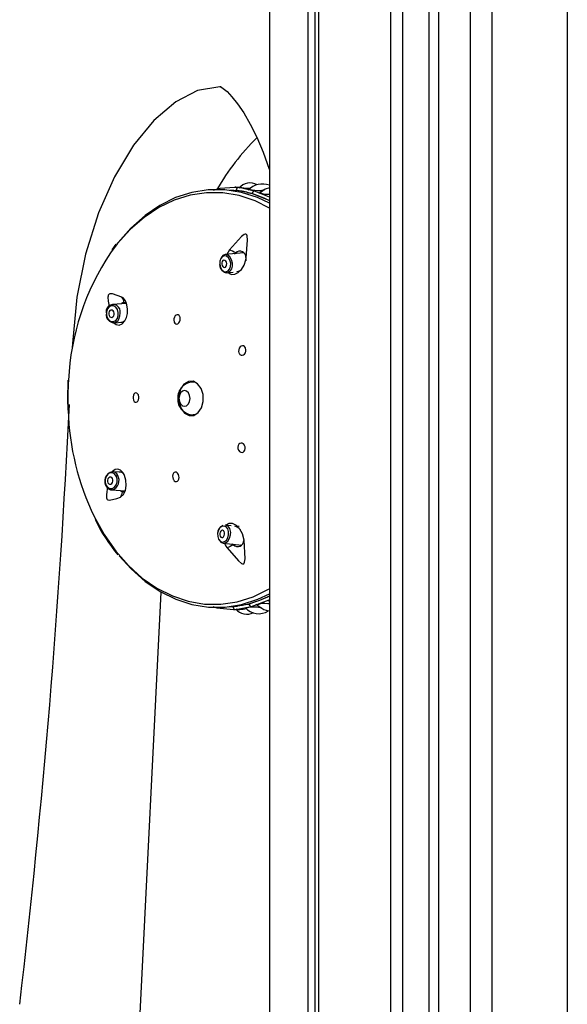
# Model space of a CAD drawing. Header units: millimetres. Extents: x 2848.32 to 2849.28, y 2905.67 to 2907.97.
# Tile 16 of 20: x 2849.11 to 2849.18, y 2906.7 to 2906.84. Entities that reach past the tile are written whole.
import ezdxf

# ---------------------------------------------------------------- set-up
doc = ezdxf.new("R2010")
doc.units = ezdxf.units.MM
doc.layers.add('SANINDUSA', color=3, linetype='Continuous')

msp = doc.modelspace()

# ---------------------------------------------------------------- linework, layer by layer
at = {"layer": 'SANINDUSA', "linetype": 'Continuous'}
for p, q in [((2849.182449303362, 2907.851440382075), (2849.182449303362, 2905.871440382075)), ((2849.146790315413, 2905.909800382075), (2849.146790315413, 2907.813080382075)), ((2849.147707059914, 2907.813080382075), (2849.147707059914, 2905.909800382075)), ((2849.148270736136, 2905.909800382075), (2849.148270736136, 2907.813080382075)), ((2849.158141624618, 2907.813080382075), (2849.158141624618, 2905.909800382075)), ((2849.159784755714, 2907.813080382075), (2849.159784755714, 2905.909800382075)), ((2849.163451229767, 2905.909800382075), (2849.163451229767, 2907.812580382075)), ((2849.164783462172, 2905.909800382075), (2849.164783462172, 2907.812580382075)), ((2849.169122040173, 2905.909808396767), (2849.169122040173, 2907.812580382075)), ((2849.172115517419, 2905.909480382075), (2849.172115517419, 2907.812580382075)), ((2849.141450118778, 2906.888859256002), (2849.141450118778, 2906.66121183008)), ((2849.137231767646, 2906.813666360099), (2849.136706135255, 2906.813634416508)), ((2849.139408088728, 2906.813148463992), (2849.137231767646, 2906.813666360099)), ((2849.136901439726, 2906.813340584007), (2849.138121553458, 2906.813045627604)), ((2849.138362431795, 2906.812987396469), (2849.139086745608, 2906.812812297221)), ((2849.138820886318, 2906.813500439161), (2849.138547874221, 2906.813527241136)), ((2849.139086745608, 2906.812812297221), (2849.138835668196, 2906.81285966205)), ((2849.139086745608, 2906.812812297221), (2849.141514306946, 2906.811849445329)), ((2849.139086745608, 2906.812812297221), (2849.139086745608, 2906.812812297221)), ((2849.141450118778, 2906.812303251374), (2849.139408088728, 2906.813148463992)), ((2849.140201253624, 2906.813249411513), (2849.140498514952, 2906.813167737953)), ((2849.120338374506, 2906.805830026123), (2849.119760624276, 2906.805061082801)), ((2849.137945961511, 2906.80466058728), (2849.13538287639, 2906.804402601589)), ((2849.135953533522, 2906.805073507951), (2849.135576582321, 2906.804422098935)), ((2849.136654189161, 2906.804530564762), (2849.136817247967, 2906.804664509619)), ((2849.137838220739, 2906.804726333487), (2849.137710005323, 2906.804636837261)), ((2849.138215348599, 2906.803998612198), (2849.138192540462, 2906.803572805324)), ((2849.135633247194, 2906.801915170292), (2849.136475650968, 2906.801999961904)), ((2849.135633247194, 2906.801915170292), (2849.135656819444, 2906.801918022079)), ((2849.136944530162, 2906.802047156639), (2849.13694910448, 2906.802047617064)), ((2849.12179672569, 2906.797657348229), (2849.119883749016, 2906.79752502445)), ((2849.120056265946, 2906.795030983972), (2849.121271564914, 2906.795115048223)), ((2849.114361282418, 2906.792185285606), (2849.114333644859, 2906.79156045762)), ((2849.114361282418, 2906.792185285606), (2849.114450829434, 2906.792185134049)), ((2849.131206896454, 2906.786876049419), (2849.13097264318, 2906.786876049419)), ((2849.13097264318, 2906.786876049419), (2849.131299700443, 2906.786828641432)), ((2849.113653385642, 2906.784596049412), (2849.113716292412, 2906.782959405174)), ((2849.131299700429, 2906.782363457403), (2849.130975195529, 2906.782316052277)), ((2849.130975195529, 2906.782316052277), (2849.131206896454, 2906.782316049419)), ((2849.121100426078, 2906.774418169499), (2849.119879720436, 2906.774500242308)), ((2849.119712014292, 2906.772005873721), (2849.119860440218, 2906.772011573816)), ((2849.119712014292, 2906.772005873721), (2849.121621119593, 2906.771877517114)), ((2849.136191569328, 2906.767062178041), (2849.135351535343, 2906.767147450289)), ((2849.13667266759, 2906.767013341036), (2849.136658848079, 2906.767014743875)), ((2849.137306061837, 2906.766949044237), (2849.137019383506, 2906.766978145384)), ((2849.137910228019, 2906.76532915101), (2849.137920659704, 2906.765034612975)), ((2849.135100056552, 2906.76466013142), (2849.137647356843, 2906.764401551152)), ((2849.136512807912, 2906.764411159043), (2849.136376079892, 2906.76453060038)), ((2849.121778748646, 2906.661200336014), (2849.126560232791, 2906.757902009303)), ((2849.136466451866, 2906.755826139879), (2849.136441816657, 2906.755937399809)), ((2849.136505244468, 2906.755526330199), (2849.136791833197, 2906.755497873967)), ((2849.136791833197, 2906.755497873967), (2849.138975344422, 2906.755930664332)), ((2849.137856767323, 2906.755564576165), (2849.138368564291, 2906.755638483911)), ((2849.138659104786, 2906.756269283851), (2849.138098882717, 2906.756156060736)), ((2849.138455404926, 2906.756238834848), (2849.138659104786, 2906.756269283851)), ((2849.139479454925, 2906.75656591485), (2849.138659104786, 2906.756269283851)), ((2849.138659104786, 2906.756269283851), (2849.138659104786, 2906.756269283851)), ((2849.141450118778, 2906.756372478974), (2849.141225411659, 2906.756310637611)), ((2849.141450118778, 2906.75624448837), (2849.141225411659, 2906.756310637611))]:
    msp.add_line(p, q, dxfattribs=at)
at = {"layer": 'SANINDUSA', "linetype": 'Continuous', "flags": 128}
for points in [[(2849.134821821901, 2906.827507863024), (2849.134616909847, 2906.827544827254), (2849.131573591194, 2906.826995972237), (2849.128600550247, 2906.825466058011), (2849.125551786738, 2906.822878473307), (2849.122750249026, 2906.819475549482), (2849.12011491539, 2906.815110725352), (2849.117924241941, 2906.810171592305), (2849.116143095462, 2906.804488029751), (2849.114959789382, 2906.798553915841), (2849.114361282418, 2906.792185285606)], [(2849.134651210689, 2906.827577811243), (2849.134645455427, 2906.827579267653), (2849.134765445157, 2906.827519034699), (2849.135082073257, 2906.827310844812), (2849.135622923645, 2906.826857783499), (2849.136303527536, 2906.826153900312), (2849.137086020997, 2906.825180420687), (2849.137936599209, 2906.823925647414), (2849.138821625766, 2906.822389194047), (2849.139711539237, 2906.820576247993), (2849.140579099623, 2906.818499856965), (2849.141399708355, 2906.816181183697), (2849.141450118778, 2906.816013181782)], [(2849.136706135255, 2906.813634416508), (2849.134644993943, 2906.813509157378), (2849.133694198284, 2906.813229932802)], [(2849.137169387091, 2906.813662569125), (2849.136830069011, 2906.81369588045), (2849.13670550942, 2906.813693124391)], [(2849.141450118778, 2906.813628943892), (2849.140850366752, 2906.813415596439), (2849.139996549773, 2906.812814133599)], [(2849.141450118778, 2906.810825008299), (2849.139474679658, 2906.811811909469), (2849.137284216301, 2906.812541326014), (2849.135049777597, 2906.812919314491), (2849.132799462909, 2906.812941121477), (2849.13056157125, 2906.812606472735), (2849.128364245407, 2906.811919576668), (2849.126235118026, 2906.810889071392), (2849.124200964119, 2906.809527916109), (2849.122287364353, 2906.807853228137), (2849.120518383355, 2906.805886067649), (2849.11957883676, 2906.804636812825)], [(2849.141450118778, 2906.811504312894), (2849.139824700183, 2906.812271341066), (2849.137598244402, 2906.812988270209), (2849.135329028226, 2906.813348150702), (2849.133045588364, 2906.813346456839), (2849.130776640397, 2906.812983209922), (2849.128550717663, 2906.81226297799), (2849.12639581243, 2906.811194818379), (2849.124339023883, 2906.809792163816), (2849.122406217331, 2906.808072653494), (2849.120621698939, 2906.806057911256), (2849.120524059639, 2906.80593357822)], [(2849.137263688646, 2906.813192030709), (2849.137167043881, 2906.813208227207), (2849.136012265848, 2906.813280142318)], [(2849.140201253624, 2906.813249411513), (2849.140826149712, 2906.813400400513), (2849.14082848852, 2906.813400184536)], [(2849.138270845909, 2906.803969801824), (2849.138443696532, 2906.806399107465), (2849.138395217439, 2906.806982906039), (2849.1383463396, 2906.807119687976), (2849.13828624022, 2906.807199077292), (2849.138216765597, 2906.807236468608), (2849.138136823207, 2906.807241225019), (2849.137996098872, 2906.80719559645), (2849.137601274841, 2906.8069065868), (2849.135953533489, 2906.805073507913)], [(2849.135559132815, 2906.804192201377), (2849.135260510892, 2906.804247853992), (2849.13497853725, 2906.804135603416), (2849.134756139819, 2906.803872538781), (2849.134627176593, 2906.803498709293), (2849.134611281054, 2906.803071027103), (2849.134710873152, 2906.802654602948), (2849.134910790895, 2906.802312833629), (2849.135180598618, 2906.802097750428)], [(2849.136364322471, 2906.803235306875), (2849.136363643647, 2906.803242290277), (2849.136251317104, 2906.803711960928), (2849.136025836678, 2906.804097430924), (2849.135721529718, 2906.804340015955), (2849.135384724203, 2906.804402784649), (2849.135066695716, 2906.804276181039), (2849.134815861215, 2906.803979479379), (2849.134772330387, 2906.803892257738)], [(2849.135180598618, 2906.802097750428), (2849.135478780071, 2906.802042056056), (2849.135760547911, 2906.802153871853), (2849.135983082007, 2906.802416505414), (2849.136112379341, 2906.802790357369), (2849.136128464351, 2906.803218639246), (2849.136028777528, 2906.803635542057), (2849.135828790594, 2906.803977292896), (2849.135559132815, 2906.804192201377)], [(2849.135322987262, 2906.803604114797), (2849.135188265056, 2906.803629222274), (2849.135061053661, 2906.803578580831), (2849.13496071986, 2906.803459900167), (2849.134902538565, 2906.803291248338), (2849.13489536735, 2906.803098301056), (2849.134940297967, 2906.802910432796), (2849.135030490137, 2906.802756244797), (2849.135152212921, 2906.802659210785), (2849.135286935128, 2906.802634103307), (2849.135414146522, 2906.802684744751), (2849.135514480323, 2906.802803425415), (2849.135572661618, 2906.802972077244), (2849.135579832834, 2906.803165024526), (2849.135534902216, 2906.803352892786), (2849.135444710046, 2906.803507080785), (2849.135322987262, 2906.803604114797)], [(2849.135797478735, 2906.801931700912), (2849.135896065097, 2906.801823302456), (2849.136299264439, 2906.801681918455), (2849.136713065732, 2906.801725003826), (2849.137162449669, 2906.801943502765), (2849.137614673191, 2906.802362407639), (2849.137993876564, 2906.802964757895), (2849.138229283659, 2906.803685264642), (2849.1382708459, 2906.803969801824)], [(2849.121162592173, 2906.798523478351), (2849.119839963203, 2906.7990051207), (2849.119493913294, 2906.799000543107), (2849.119399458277, 2906.798952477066), (2849.119333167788, 2906.798885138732), (2849.119287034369, 2906.798802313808), (2849.119255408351, 2906.798703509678), (2849.119230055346, 2906.798524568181), (2849.119249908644, 2906.798006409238), (2849.119394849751, 2906.797285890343)], [(2849.120530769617, 2906.795610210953), (2849.120657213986, 2906.796000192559), (2849.120660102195, 2906.79643121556), (2849.120538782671, 2906.796837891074), (2849.120311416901, 2906.797158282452), (2849.120012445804, 2906.797343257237), (2849.119687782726, 2906.797364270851), (2849.119387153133, 2906.797218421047), (2849.119156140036, 2906.796928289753)], [(2849.120059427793, 2906.795031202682), (2849.120351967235, 2906.794766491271), (2849.120778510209, 2906.794690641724), (2849.121206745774, 2906.794876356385), (2849.12155941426, 2906.795275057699), (2849.121783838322, 2906.795764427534), (2849.121905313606, 2906.796290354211), (2849.121938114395, 2906.796882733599), (2849.12185643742, 2906.797503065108), (2849.12164340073, 2906.79805350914), (2849.121311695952, 2906.79843688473), (2849.121162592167, 2906.79852347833), (2849.121162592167, 2906.79852347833)], [(2849.121436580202, 2906.797853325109), (2849.121677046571, 2906.797812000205), (2849.121776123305, 2906.797710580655)], [(2849.119156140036, 2906.796928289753), (2849.119029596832, 2906.796537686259), (2849.11902695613, 2906.796106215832), (2849.119148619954, 2906.795699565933), (2849.119376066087, 2906.795379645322), (2849.11967466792, 2906.795195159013), (2849.119998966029, 2906.795174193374), (2849.120299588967, 2906.795319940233), (2849.120530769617, 2906.795610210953)], [(2849.119412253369, 2906.796558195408), (2849.119355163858, 2906.796381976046), (2849.119353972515, 2906.796187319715), (2849.119408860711, 2906.796003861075), (2849.119511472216, 2906.795859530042), (2849.119646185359, 2906.795776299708), (2849.119792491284, 2906.795766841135), (2849.119928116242, 2906.795832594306), (2849.12003241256, 2906.795963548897), (2849.120089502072, 2906.796139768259), (2849.120090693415, 2906.79633442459), (2849.120035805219, 2906.79651788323), (2849.119933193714, 2906.796662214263), (2849.119798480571, 2906.796745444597), (2849.119652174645, 2906.79675490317), (2849.119516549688, 2906.796689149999), (2849.119412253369, 2906.796558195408)], [(2849.12074520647, 2906.795534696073), (2849.120887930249, 2906.795975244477), (2849.120903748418, 2906.796338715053)], [(2849.129135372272, 2906.795851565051), (2849.129042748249, 2906.796006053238), (2849.128915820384, 2906.796100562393), (2849.128769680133, 2906.796123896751), (2849.128621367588, 2906.796074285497), (2849.128487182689, 2906.795958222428), (2849.128381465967, 2906.795788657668), (2849.128315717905, 2906.795583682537), (2849.128297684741, 2906.795365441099), (2849.128330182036, 2906.79515852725), (2849.12835091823, 2906.795098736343), (2849.128443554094, 2906.794944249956), (2849.128570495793, 2906.794849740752), (2849.128716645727, 2906.79482640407), (2849.128864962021, 2906.794876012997), (2849.128999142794, 2906.794992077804), (2849.129104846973, 2906.795161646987), (2849.129170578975, 2906.795366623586), (2849.129188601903, 2906.795584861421), (2849.129156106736, 2906.795791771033), (2849.129135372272, 2906.795851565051)], [(2849.121511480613, 2906.795220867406), (2849.121275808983, 2906.795082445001), (2849.121019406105, 2906.795073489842), (2849.120984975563, 2906.795095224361)], [(2849.137292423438, 2906.790821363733), (2849.137404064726, 2906.790667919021), (2849.137551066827, 2906.790573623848), (2849.137717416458, 2906.790548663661), (2849.137885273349, 2906.79059634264), (2849.138035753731, 2906.790712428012), (2849.13815115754, 2906.790884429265), (2849.13821764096, 2906.79109242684), (2849.138227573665, 2906.791311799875), (2849.138180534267, 2906.79151712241), (2849.138155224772, 2906.791574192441), (2849.138043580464, 2906.791727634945), (2849.137896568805, 2906.79182192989), (2849.137730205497, 2906.791846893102), (2849.137562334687, 2906.791799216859), (2849.137411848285, 2906.791683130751), (2849.137296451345, 2906.791511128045), (2849.137229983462, 2906.791303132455), (2849.137220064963, 2906.791083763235), (2849.137267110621, 2906.790878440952), (2849.137292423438, 2906.790821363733)], [(2849.11373502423, 2906.787119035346), (2849.113723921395, 2906.78698354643), (2849.113653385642, 2906.784596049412)], [(2849.129293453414, 2906.783206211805), (2849.129774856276, 2906.782563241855), (2849.130393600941, 2906.78222974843), (2849.131055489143, 2906.78225650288), (2849.131659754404, 2906.782639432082), (2849.132114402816, 2906.783320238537), (2849.132350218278, 2906.784195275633), (2849.132331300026, 2906.785131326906), (2849.13206052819, 2906.785985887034), (2849.131579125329, 2906.786628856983), (2849.130960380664, 2906.786962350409), (2849.130298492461, 2906.786935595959), (2849.129694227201, 2906.786552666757), (2849.129239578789, 2906.785871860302), (2849.129003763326, 2906.784996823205), (2849.129022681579, 2906.784060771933), (2849.129293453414, 2906.783206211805)], [(2849.12342029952, 2906.785094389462), (2849.123324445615, 2906.785248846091), (2849.123202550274, 2906.785343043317), (2849.123067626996, 2906.78536678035), (2849.12293487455, 2906.785316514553), (2849.122819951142, 2906.785197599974), (2849.122736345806, 2906.785024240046), (2849.122693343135, 2906.784817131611), (2849.122695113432, 2906.784600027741), (2849.122740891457, 2906.784396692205), (2849.122762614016, 2906.784341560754), (2849.122858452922, 2906.784187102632), (2849.122980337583, 2906.784092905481), (2849.123115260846, 2906.784069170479), (2849.123248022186, 2906.784119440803), (2849.123362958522, 2906.784238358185), (2849.123446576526, 2906.784411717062), (2849.123489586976, 2906.784618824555), (2849.123487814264, 2906.784835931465), (2849.123442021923, 2906.785039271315), (2849.12342029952, 2906.785094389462)], [(2849.12977264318, 2906.785676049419), (2849.129480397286, 2906.785593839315), (2849.12923264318, 2906.785359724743), (2849.129067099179, 2906.785009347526), (2849.129008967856, 2906.784596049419), (2849.129067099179, 2906.784182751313), (2849.12923264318, 2906.783832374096), (2849.129480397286, 2906.783598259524), (2849.12977264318, 2906.783516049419), (2849.130064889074, 2906.783598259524), (2849.13031264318, 2906.783832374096), (2849.130478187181, 2906.784182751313), (2849.130536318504, 2906.784596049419), (2849.130478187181, 2906.785009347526), (2849.13031264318, 2906.785359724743), (2849.130064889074, 2906.785593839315), (2849.12977264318, 2906.785676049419)], [(2849.138014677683, 2906.778173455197), (2849.137885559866, 2906.778328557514), (2849.137726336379, 2906.778422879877), (2849.137555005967, 2906.778445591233), (2849.137391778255, 2906.778394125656), (2849.137255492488, 2906.778275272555), (2849.137161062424, 2906.778103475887), (2849.137118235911, 2906.777898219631), (2849.137131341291, 2906.77768174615), (2849.137199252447, 2906.777477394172), (2849.137230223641, 2906.777420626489), (2849.13735933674, 2906.777265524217), (2849.137518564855, 2906.777171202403), (2849.137689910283, 2906.77714849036), (2849.137853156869, 2906.777199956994), (2849.137989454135, 2906.777318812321), (2849.138083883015, 2906.777490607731), (2849.138126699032, 2906.777695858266), (2849.138113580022, 2906.777912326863), (2849.138045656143, 2906.778116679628), (2849.138014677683, 2906.778173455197)], [(2849.120366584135, 2906.773901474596), (2849.120140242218, 2906.774198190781), (2849.119842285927, 2906.774352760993), (2849.119517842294, 2906.774341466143), (2849.119216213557, 2906.77416562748), (2849.118983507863, 2906.773851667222), (2849.118855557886, 2906.773447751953), (2849.11885173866, 2906.773015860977), (2849.118972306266, 2906.772621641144)], [(2849.12095451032, 2906.771010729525), (2849.121387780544, 2906.771377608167), (2849.121640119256, 2906.771918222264), (2849.121753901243, 2906.772602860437), (2849.121712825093, 2906.773330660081), (2849.121532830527, 2906.773968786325), (2849.121469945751, 2906.774105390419), (2849.121284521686, 2906.774403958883), (2849.120964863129, 2906.774707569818), (2849.120616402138, 2906.774845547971), (2849.120233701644, 2906.774798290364), (2849.119875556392, 2906.774523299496), (2849.119851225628, 2906.774479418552)], [(2849.120828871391, 2906.774436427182), (2849.121007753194, 2906.774474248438), (2849.121285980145, 2906.774361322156), (2849.121352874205, 2906.774293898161)], [(2849.12890801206, 2906.774168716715), (2849.128791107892, 2906.774322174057), (2849.128650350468, 2906.77441666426), (2849.128502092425, 2906.774441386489), (2849.128362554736, 2906.774394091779), (2849.128246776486, 2906.774279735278), (2849.128167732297, 2906.774110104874), (2849.12813494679, 2906.773903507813), (2849.128152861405, 2906.773683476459), (2849.128219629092, 2906.773475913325), (2849.128250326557, 2906.773415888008), (2849.128367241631, 2906.773262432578), (2849.128508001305, 2906.773167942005), (2849.128656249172, 2906.773143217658), (2849.128795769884, 2906.773190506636), (2849.12891153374, 2906.773304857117), (2849.12899057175, 2906.773474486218), (2849.129023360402, 2906.773681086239), (2849.129005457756, 2906.773901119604), (2849.128938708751, 2906.774108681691), (2849.12890801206, 2906.774168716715)], [(2849.118972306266, 2906.772621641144), (2849.119198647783, 2906.772324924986), (2849.119496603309, 2906.772170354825), (2849.119821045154, 2906.772181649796), (2849.120122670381, 2906.772357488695), (2849.120355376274, 2906.772671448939), (2849.120483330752, 2906.773075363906), (2849.120487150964, 2906.773507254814), (2849.120366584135, 2906.773901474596)], [(2849.119233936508, 2906.772980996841), (2849.119336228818, 2906.772846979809), (2849.11947082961, 2906.772777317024), (2849.119617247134, 2906.772782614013), (2849.119753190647, 2906.772862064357), (2849.119857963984, 2906.773003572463), (2849.119915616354, 2906.773185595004), (2849.119917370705, 2906.773380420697), (2849.119862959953, 2906.773558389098), (2849.119760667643, 2906.77369240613), (2849.119626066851, 2906.773762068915), (2849.119479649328, 2906.773756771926), (2849.119343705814, 2906.773677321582), (2849.119238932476, 2906.773535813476), (2849.119181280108, 2906.773353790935), (2849.119179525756, 2906.773158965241), (2849.119233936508, 2906.772980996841)], [(2849.119167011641, 2906.772276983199), (2849.119139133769, 2906.772146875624), (2849.119062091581, 2906.771687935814), (2849.119027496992, 2906.771369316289), (2849.119026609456, 2906.771025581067), (2849.119048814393, 2906.770887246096), (2849.119091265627, 2906.770767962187), (2849.119147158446, 2906.770685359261), (2849.119234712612, 2906.770617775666), (2849.119471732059, 2906.770569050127), (2849.120480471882, 2906.770825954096), (2849.120954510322, 2906.771010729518)], [(2849.121238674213, 2906.771686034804), (2849.121011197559, 2906.771818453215), (2849.120932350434, 2906.771923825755)], [(2849.121596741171, 2906.771825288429), (2849.121445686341, 2906.771701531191), (2849.121238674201, 2906.771686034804)], [(2849.117342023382, 2906.768332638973), (2849.118733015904, 2906.765830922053), (2849.120313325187, 2906.763565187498), (2849.122063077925, 2906.761563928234), (2849.123960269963, 2906.759852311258), (2849.12598104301, 2906.758451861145), (2849.128099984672, 2906.75738018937), (2849.130290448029, 2906.756650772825), (2849.132524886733, 2906.756272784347), (2849.134775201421, 2906.756250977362), (2849.13701309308, 2906.756585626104), (2849.139210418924, 2906.757272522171), (2849.141339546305, 2906.758303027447), (2849.141450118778, 2906.75836709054)], [(2849.134914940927, 2906.76697227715), (2849.134642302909, 2906.766765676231), (2849.134437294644, 2906.766430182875), (2849.134331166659, 2906.766016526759), (2849.134340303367, 2906.76558746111), (2849.134463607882, 2906.765208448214), (2849.134682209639, 2906.764937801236), (2849.134962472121, 2906.764816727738), (2849.135261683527, 2906.764863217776)], [(2849.13503446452, 2906.765455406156), (2849.135157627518, 2906.765548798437), (2849.135250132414, 2906.765700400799), (2849.135297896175, 2906.765887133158), (2849.135293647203, 2906.766080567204), (2849.135238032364, 2906.766251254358), (2849.135139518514, 2906.766373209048), (2849.135013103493, 2906.766427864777), (2849.134878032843, 2906.766406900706), (2849.134754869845, 2906.766313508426), (2849.134662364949, 2906.766161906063), (2849.134614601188, 2906.765975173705), (2849.13461885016, 2906.765781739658), (2849.134674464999, 2906.765611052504), (2849.134772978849, 2906.765489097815), (2849.13489939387, 2906.765434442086), (2849.13503446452, 2906.765455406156)], [(2849.135261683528, 2906.764863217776), (2849.135534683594, 2906.765070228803), (2849.135739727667, 2906.765406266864), (2849.135845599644, 2906.76582017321), (2849.135836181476, 2906.766248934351), (2849.135712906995, 2906.76662727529), (2849.135494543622, 2906.76689759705), (2849.135214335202, 2906.767018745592), (2849.134914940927, 2906.76697227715)], [(2849.137976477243, 2906.765048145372), (2849.137768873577, 2906.765928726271), (2849.137403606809, 2906.76659027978), (2849.136909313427, 2906.767089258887), (2849.136358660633, 2906.767353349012), (2849.135853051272, 2906.767349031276), (2849.13548052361, 2906.767133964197), (2849.135481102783, 2906.767134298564)], [(2849.134504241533, 2906.765138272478), (2849.134521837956, 2906.765103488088), (2849.134768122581, 2906.764798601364), (2849.135084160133, 2906.764661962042), (2849.135421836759, 2906.764714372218), (2849.135729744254, 2906.764947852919), (2849.135961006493, 2906.765326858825), (2849.136080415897, 2906.765793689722), (2849.136089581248, 2906.76590284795)], [(2849.135643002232, 2906.764014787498), (2849.137187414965, 2906.762215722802), (2849.137630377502, 2906.761857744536), (2849.137759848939, 2906.76180291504), (2849.1378563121, 2906.761795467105), (2849.137929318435, 2906.761823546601), (2849.137986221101, 2906.761881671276), (2849.138048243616, 2906.762020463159), (2849.138110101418, 2906.762519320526), (2849.137976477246, 2906.765048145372)], [(2849.135296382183, 2906.764640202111), (2849.135481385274, 2906.764244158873), (2849.135643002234, 2906.764014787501)], [(2849.137569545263, 2906.764337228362), (2849.137433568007, 2906.764399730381), (2849.137405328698, 2906.764426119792)], [(2849.120785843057, 2906.762928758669), (2849.122423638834, 2906.761101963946), (2849.12435771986, 2906.759385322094), (2849.126415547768, 2906.757985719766), (2849.128571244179, 2906.756920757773), (2849.130797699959, 2906.75620382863), (2849.133066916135, 2906.755843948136), (2849.135350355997, 2906.755845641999), (2849.137619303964, 2906.756208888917), (2849.139845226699, 2906.756929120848), (2849.141450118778, 2906.757687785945)], [(2849.141450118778, 2906.75735983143), (2849.140089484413, 2906.756767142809), (2849.138565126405, 2906.756264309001)], [(2849.138975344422, 2906.755930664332), (2849.141400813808, 2906.756849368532), (2849.141450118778, 2906.756874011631)], [(2849.141450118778, 2906.757332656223), (2849.141100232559, 2906.757152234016), (2849.140352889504, 2906.756881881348)], [(2849.141450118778, 2906.756846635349), (2849.141382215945, 2906.756811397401), (2849.141344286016, 2906.75677451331), (2849.141343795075, 2906.756725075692), (2849.141438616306, 2906.756669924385), (2849.141491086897, 2906.756663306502)], [(2849.13369115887, 2906.755923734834), (2849.134208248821, 2906.755754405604), (2849.136505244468, 2906.755526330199)], [(2849.135841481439, 2906.755892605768), (2849.136603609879, 2906.755924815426), (2849.137081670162, 2906.755995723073)], [(2849.136876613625, 2906.755533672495), (2849.137781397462, 2906.75555369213), (2849.137856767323, 2906.755564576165)], [(2849.138565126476, 2906.756264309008), (2849.137770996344, 2906.756079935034), (2849.137084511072, 2906.755976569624)], [(2849.139578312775, 2906.756238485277), (2849.140711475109, 2906.755499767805), (2849.141312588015, 2906.755327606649)], [(2849.14041436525, 2906.755693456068), (2849.14038982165, 2906.755691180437), (2849.13976719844, 2906.755842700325)]]:
    msp.add_lwpolyline(points, dxfattribs=at)
at = {"layer": 'SANINDUSA', "linetype": 'Continuous'}
for centre, radius, start, end in [((2849.162543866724, 2906.797185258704), 0.0326142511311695, 134.3779224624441, 150.2023252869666), ((2849.137244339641, 2906.813323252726), 0.000343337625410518, 92.09846881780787, 177.106546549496), ((2849.138789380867, 2906.812284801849), 0.0019963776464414, 59.97596420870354, 140.4041835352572), ((2849.153762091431, 2906.988953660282), 0.1760532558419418, 264.6544035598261, 265.0434546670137), ((2849.140484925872, 2906.811485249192), 0.00265742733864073, 68.70279649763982, 136.9028210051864), ((2849.136174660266, 2906.803937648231), 0.009316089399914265, 72.38980883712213, 83.28911567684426), ((2849.140203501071, 2906.819974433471), 0.006725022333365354, 256.9718937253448, 269.980852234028), ((2849.133404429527, 2906.795199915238), 0.01848244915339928, 64.29890131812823, 72.3994181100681), ((2849.139462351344, 2906.812774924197), 0.0003774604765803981, 98.26531096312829, 174.3177342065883), ((2849.141134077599, 2906.814845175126), 0.002130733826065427, 242.9102002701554, 278.5298726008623), ((2849.148431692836, 2906.785405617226), 0.03467457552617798, 146.3154894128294, 177.1665555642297), ((2848.775950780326, 2906.043710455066), 0.842185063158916, 64.62833630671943, 64.6933519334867), ((2849.137383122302, 2906.804051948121), 0.0008339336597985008, 356.3330287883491, 132.7312474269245), ((2849.1359449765, 2906.803140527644), 0.001356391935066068, 183.126895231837, 232.6023125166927), ((2849.13527698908, 2906.80297066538), 0.001119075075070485, 289.8412093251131, 13.67901791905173), ((2849.13553944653, 2906.802583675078), 0.0006679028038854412, 231.2268763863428, 280.3242526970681), ((2849.136956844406, 2906.802950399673), 0.0008767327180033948, 270.850061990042, 334.9359655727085), ((2849.119951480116, 2906.796550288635), 0.0009754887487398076, 347.4735771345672, 200.3122907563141), ((2849.121530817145, 2906.797379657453), 0.0004829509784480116, 101.2521606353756, 151.5708159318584), ((2849.120251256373, 2906.797759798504), 0.001189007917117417, 4.511510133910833, 39.96228513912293), ((2849.120087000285, 2906.796148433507), 0.001102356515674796, 176.8002527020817, 267.6764822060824), ((2849.11994984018, 2906.795900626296), 0.0008755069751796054, 276.2277723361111, 335.2938996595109), ((2849.153819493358, 2906.784595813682), 0.04009948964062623, 176.3914150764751, 182.3441922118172), ((2849.131000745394, 2906.784676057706), 0.002168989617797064, 91.52964123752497, 182.113969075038), ((2847.905858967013, 2906.84206240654), 1.209473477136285, 353.3083837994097, 357.2372280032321), ((2849.130975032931, 2906.784490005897), 0.00214442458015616, 177.1655213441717, 269.9536269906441), ((2849.150034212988, 2906.784107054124), 0.03629891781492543, 181.8177372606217, 205.7579257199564), ((2849.120033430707, 2906.773310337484), 0.001222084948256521, 112.4645331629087, 179.5821863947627), ((2849.119828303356, 2906.773697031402), 0.0008033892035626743, 20.22721419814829, 96.93536048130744), ((2849.119914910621, 2906.773145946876), 0.001117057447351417, 171.074985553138, 211.5134104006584), ((2849.119409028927, 2906.773291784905), 0.00135746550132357, 289.423003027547, 30.20884990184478), ((2849.120594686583, 2906.773584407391), 0.0003905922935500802, 91.83978952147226, 125.7317524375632), ((2849.119002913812, 2906.772581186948), 5.07283344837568e-05, 127.1110591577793, 229.8362342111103), ((2849.119755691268, 2906.772854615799), 0.0008453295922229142, 200.2478149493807, 278.3201123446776), ((2849.120026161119, 2906.771798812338), 0.001217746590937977, 319.67181532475, 354.6861278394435), ((2849.139880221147, 2906.778897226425), 0.02496916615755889, 206.1314896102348, 219.4499833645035), ((2849.135532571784, 2906.765967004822), 0.001225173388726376, 113.6678350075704, 178.5979649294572), ((2849.135146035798, 2906.766184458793), 0.0009846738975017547, 343.3817249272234, 77.95393308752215), ((2849.136423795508, 2906.765741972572), 0.001275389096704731, 35.16490701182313, 77.29356313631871), ((2849.137077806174, 2906.765036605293), 0.0008428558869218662, 227.906849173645, 359.8645586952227), ((2849.138488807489, 2906.76368889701), 0.001460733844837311, 110.2286977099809, 112.8889833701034), ((2849.209832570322, 2906.602364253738), 0.1778622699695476, 114.3448552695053, 114.6527728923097), ((2849.136806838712, 2906.755838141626), 0.0003405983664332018, 182.0193633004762, 267.4749407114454), ((2849.138337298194, 2906.756786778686), 0.001924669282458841, 218.0317978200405, 299.0507585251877), ((2849.132441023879, 2906.832529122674), 0.07715914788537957, 273.3346612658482, 274.025224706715), ((2849.139988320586, 2906.757392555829), 0.002453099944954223, 220.3465782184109, 302.6723579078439), ((2849.139465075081, 2906.751432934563), 0.004420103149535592, 86.08065695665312, 105.8630386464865), ((2849.139030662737, 2906.756299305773), 0.0003727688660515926, 184.619472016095, 261.4658753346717), ((2849.140783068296, 2906.754035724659), 0.002317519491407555, 78.99647908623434, 116.7883412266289)]:
    msp.add_arc(centre, radius, start, end, dxfattribs=at)

doc.saveas('drawing.dxf')
